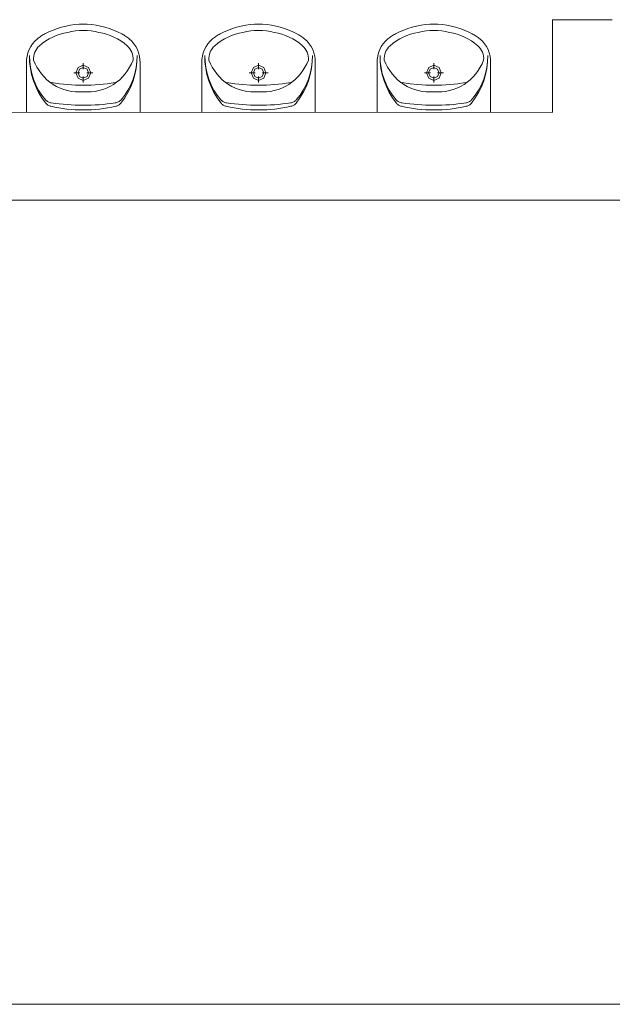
# Model space of a CAD drawing. Header units: millimetres. Extents: x -12354389001 to 271431, y -126469 to 48347.
# Tile 160 of 204: x -111718 to -111431, y -82950 to -82472. Entities that reach past the tile are written whole.
import ezdxf

# ---------------------------------------------------------------- set-up
doc = ezdxf.new("R2010")
doc.units = ezdxf.units.MM
doc.layers.get('0').update_dxf_attribs({"lineweight": 9})
for name, color, linetype, lineweight in [('IS_Text_Odbiornikow_Therm', 7, 'Continuous', 5), ('LINIE PRZEKROJOWE', 7, 'Continuous', 13), ('WYPOSAZENIE', 7, 'Continuous', 15)]:
    doc.layers.add(name, color=color, linetype=linetype, lineweight=lineweight)

# ---------------------------------------------------------------- blocks, each defined once
blk = doc.blocks.new('fds')
at = {"color": 252, "linetype": 'Continuous', "lineweight": 13}
blk.add_line((-15350.59, 21870.67), (-15350.59, 21855.67), dxfattribs=at)
at = {"layer": 'LINIE PRZEKROJOWE', "color": 252, "linetype": 'Continuous', "lineweight": 13}
for p, q in [((-15321.59, 21900.67), (-15350.59, 21900.67)), ((-15350.59, 21900.67), (-15350.59, 21870.67)), ((-15350.59, 21900.67), (-15350.59, 21870.67)), ((-15321.59, 21900.67), (-15321.59, 21900.67)), ((-15350.59, 21870.67), (-15350.59, 21870.67)), ((-15350.59, 21870.67), (-15350.59, 21855.67)), ((-15350.59, 21855.78), (-15820.59, 21855.67)), ((-15350.59, 21855.67), (-15350.59, 21855.67)), ((-15249.64, 21813.09), (-15727.52, 21813.09)), ((-15727.52, 21423.09), (-15116.52, 21423.09))]:
    blk.add_line(p, q, dxfattribs=at)
at = {"layer": 'WYPOSAZENIE', "color": 7, "linetype": 'Continuous', "lineweight": 13}
for p, q in [((-15586.47, 21897.52), (-15588.58, 21896.99)), ((-15584.34, 21897.95), (-15586.47, 21897.52)), ((-15582.18, 21898.28), (-15584.34, 21897.95)), ((-15580.02, 21898.49), (-15582.18, 21898.28)), ((-15580.02, 21898.49), (-15576.17, 21898.49)), ((-15574, 21898.28), (-15576.17, 21898.49)), ((-15571.85, 21897.95), (-15574, 21898.28)), ((-15569.71, 21897.52), (-15571.85, 21897.95)), ((-15567.6, 21896.99), (-15569.71, 21897.52)), ((-15501.47, 21897.52), (-15503.58, 21896.99)), ((-15499.34, 21897.95), (-15501.47, 21897.52)), ((-15497.18, 21898.28), (-15499.34, 21897.95)), ((-15495.02, 21898.49), (-15497.18, 21898.28)), ((-15495.02, 21898.49), (-15491.17, 21898.49)), ((-15489, 21898.28), (-15491.17, 21898.49)), ((-15486.85, 21897.95), (-15489, 21898.28)), ((-15484.71, 21897.52), (-15486.85, 21897.95)), ((-15482.6, 21896.99), (-15484.71, 21897.52)), ((-15416.47, 21897.52), (-15418.58, 21896.99)), ((-15414.34, 21897.95), (-15416.47, 21897.52)), ((-15412.18, 21898.28), (-15414.34, 21897.95)), ((-15410.02, 21898.49), (-15412.18, 21898.28)), ((-15410.02, 21898.49), (-15406.17, 21898.49)), ((-15404, 21898.28), (-15406.17, 21898.49)), ((-15401.85, 21897.95), (-15404, 21898.28)), ((-15399.71, 21897.52), (-15401.85, 21897.95)), ((-15397.6, 21896.99), (-15399.71, 21897.52)), ((-15598.6, 21892.72), (-15599.06, 21892.41)), ((-15598.14, 21893.02), (-15598.6, 21892.72)), ((-15597.67, 21893.3), (-15598.14, 21893.02)), ((-15597.2, 21893.57), (-15597.67, 21893.3)), ((-15596.72, 21893.84), (-15597.2, 21893.57)), ((-15594.74, 21894.77), (-15596.72, 21893.84)), ((-15592.72, 21895.61), (-15594.74, 21894.77)), ((-15591.16, 21892.94), (-15592.92, 21892.19)), ((-15590.67, 21896.35), (-15592.72, 21895.61)), ((-15589.36, 21893.59), (-15591.16, 21892.94)), ((-15588.58, 21896.99), (-15590.67, 21896.35)), ((-15587.52, 21894.11), (-15589.36, 21893.59)), ((-15585.66, 21894.51), (-15587.52, 21894.11)), ((-15583.79, 21894.91), (-15585.66, 21894.51)), ((-15581.9, 21895.2), (-15583.79, 21894.91)), ((-15580, 21895.37), (-15581.9, 21895.2)), ((-15578.09, 21895.43), (-15580, 21895.37)), ((-15576.18, 21895.37), (-15578.09, 21895.43)), ((-15574.28, 21895.2), (-15576.18, 21895.37)), ((-15572.39, 21894.91), (-15574.28, 21895.2)), ((-15570.53, 21894.51), (-15572.39, 21894.91)), ((-15568.66, 21894.11), (-15570.53, 21894.51)), ((-15566.82, 21893.59), (-15568.66, 21894.11)), ((-15565.51, 21896.35), (-15567.6, 21896.99)), ((-15565.02, 21892.94), (-15566.82, 21893.59)), ((-15563.46, 21895.61), (-15565.51, 21896.35)), ((-15563.26, 21892.19), (-15565.02, 21892.94)), ((-15561.44, 21894.77), (-15563.46, 21895.61)), ((-15559.47, 21893.84), (-15561.44, 21894.77)), ((-15558.98, 21893.57), (-15559.47, 21893.84)), ((-15558.51, 21893.3), (-15558.98, 21893.57)), ((-15558.04, 21893.02), (-15558.51, 21893.3)), ((-15557.58, 21892.72), (-15558.04, 21893.02)), ((-15557.13, 21892.41), (-15557.58, 21892.72)), ((-15513.6, 21892.72), (-15514.06, 21892.41)), ((-15513.14, 21893.02), (-15513.6, 21892.72)), ((-15512.67, 21893.3), (-15513.14, 21893.02)), ((-15512.2, 21893.57), (-15512.67, 21893.3)), ((-15511.72, 21893.84), (-15512.2, 21893.57)), ((-15509.74, 21894.77), (-15511.72, 21893.84)), ((-15507.72, 21895.61), (-15509.74, 21894.77)), ((-15506.16, 21892.94), (-15507.92, 21892.19)), ((-15505.67, 21896.35), (-15507.72, 21895.61)), ((-15504.36, 21893.59), (-15506.16, 21892.94)), ((-15503.58, 21896.99), (-15505.67, 21896.35)), ((-15502.52, 21894.11), (-15504.36, 21893.59)), ((-15500.66, 21894.51), (-15502.52, 21894.11)), ((-15498.79, 21894.91), (-15500.66, 21894.51)), ((-15496.9, 21895.2), (-15498.79, 21894.91)), ((-15495, 21895.37), (-15496.9, 21895.2)), ((-15493.09, 21895.43), (-15495, 21895.37)), ((-15491.18, 21895.37), (-15493.09, 21895.43)), ((-15489.28, 21895.2), (-15491.18, 21895.37)), ((-15487.39, 21894.91), (-15489.28, 21895.2)), ((-15485.53, 21894.51), (-15487.39, 21894.91)), ((-15483.66, 21894.11), (-15485.53, 21894.51)), ((-15481.82, 21893.59), (-15483.66, 21894.11)), ((-15480.51, 21896.35), (-15482.6, 21896.99)), ((-15480.02, 21892.94), (-15481.82, 21893.59)), ((-15478.46, 21895.61), (-15480.51, 21896.35)), ((-15478.26, 21892.19), (-15480.02, 21892.94)), ((-15476.44, 21894.77), (-15478.46, 21895.61)), ((-15474.47, 21893.84), (-15476.44, 21894.77)), ((-15473.98, 21893.57), (-15474.47, 21893.84)), ((-15473.51, 21893.3), (-15473.98, 21893.57)), ((-15473.04, 21893.02), (-15473.51, 21893.3)), ((-15472.58, 21892.72), (-15473.04, 21893.02)), ((-15472.13, 21892.41), (-15472.58, 21892.72)), ((-15428.6, 21892.72), (-15429.06, 21892.41)), ((-15428.14, 21893.02), (-15428.6, 21892.72)), ((-15427.67, 21893.3), (-15428.14, 21893.02)), ((-15427.2, 21893.57), (-15427.67, 21893.3)), ((-15426.72, 21893.84), (-15427.2, 21893.57)), ((-15424.74, 21894.77), (-15426.72, 21893.84)), ((-15422.72, 21895.61), (-15424.74, 21894.77)), ((-15421.16, 21892.94), (-15422.92, 21892.19)), ((-15420.67, 21896.35), (-15422.72, 21895.61)), ((-15419.36, 21893.59), (-15421.16, 21892.94)), ((-15418.58, 21896.99), (-15420.67, 21896.35)), ((-15417.52, 21894.11), (-15419.36, 21893.59)), ((-15415.66, 21894.51), (-15417.52, 21894.11)), ((-15413.79, 21894.91), (-15415.66, 21894.51)), ((-15411.9, 21895.2), (-15413.79, 21894.91)), ((-15410, 21895.37), (-15411.9, 21895.2)), ((-15408.09, 21895.43), (-15410, 21895.37)), ((-15406.18, 21895.37), (-15408.09, 21895.43)), ((-15404.28, 21895.2), (-15406.18, 21895.37)), ((-15402.39, 21894.91), (-15404.28, 21895.2)), ((-15400.53, 21894.51), (-15402.39, 21894.91)), ((-15398.66, 21894.11), (-15400.53, 21894.51)), ((-15396.82, 21893.59), (-15398.66, 21894.11)), ((-15395.51, 21896.35), (-15397.6, 21896.99)), ((-15395.02, 21892.94), (-15396.82, 21893.59)), ((-15393.46, 21895.61), (-15395.51, 21896.35)), ((-15393.26, 21892.19), (-15395.02, 21892.94)), ((-15391.44, 21894.77), (-15393.46, 21895.61)), ((-15389.47, 21893.84), (-15391.44, 21894.77)), ((-15388.98, 21893.57), (-15389.47, 21893.84)), ((-15388.51, 21893.3), (-15388.98, 21893.57)), ((-15388.04, 21893.02), (-15388.51, 21893.3)), ((-15387.58, 21892.72), (-15388.04, 21893.02)), ((-15387.13, 21892.41), (-15387.58, 21892.72)), ((-15602.66, 21889.02), (-15603.59, 21887.64)), ((-15601.58, 21890.29), (-15602.66, 21889.02)), ((-15600.37, 21891.41), (-15601.58, 21890.29)), ((-15599.94, 21891.76), (-15600.37, 21891.41)), ((-15599.37, 21888.06), (-15600.05, 21887.38)), ((-15599.5, 21892.09), (-15599.94, 21891.76)), ((-15599.06, 21892.41), (-15599.5, 21892.09)), ((-15597.86, 21889.25), (-15599.37, 21888.06)), ((-15596.27, 21890.34), (-15597.86, 21889.25)), ((-15594.62, 21891.32), (-15596.27, 21890.34)), ((-15592.92, 21892.19), (-15594.62, 21891.32)), ((-15561.56, 21891.32), (-15563.26, 21892.19)), ((-15559.91, 21890.34), (-15561.56, 21891.32)), ((-15558.33, 21889.25), (-15559.91, 21890.34)), ((-15556.81, 21888.06), (-15558.33, 21889.25)), ((-15556.68, 21892.09), (-15557.13, 21892.41)), ((-15556.13, 21887.38), (-15556.81, 21888.06)), ((-15556.24, 21891.76), (-15556.68, 21892.09)), ((-15555.81, 21891.41), (-15556.24, 21891.76)), ((-15554.6, 21890.29), (-15555.81, 21891.41)), ((-15553.52, 21889.02), (-15554.6, 21890.29)), ((-15552.59, 21887.64), (-15553.52, 21889.02)), ((-15517.66, 21889.02), (-15518.59, 21887.64)), ((-15516.58, 21890.29), (-15517.66, 21889.02)), ((-15515.37, 21891.41), (-15516.58, 21890.29)), ((-15514.94, 21891.76), (-15515.37, 21891.41)), ((-15514.37, 21888.06), (-15515.05, 21887.38)), ((-15514.5, 21892.09), (-15514.94, 21891.76)), ((-15514.06, 21892.41), (-15514.5, 21892.09)), ((-15512.86, 21889.25), (-15514.37, 21888.06)), ((-15511.27, 21890.34), (-15512.86, 21889.25)), ((-15509.62, 21891.32), (-15511.27, 21890.34)), ((-15507.92, 21892.19), (-15509.62, 21891.32)), ((-15476.56, 21891.32), (-15478.26, 21892.19)), ((-15474.91, 21890.34), (-15476.56, 21891.32)), ((-15473.33, 21889.25), (-15474.91, 21890.34)), ((-15471.81, 21888.06), (-15473.33, 21889.25)), ((-15471.68, 21892.09), (-15472.13, 21892.41)), ((-15471.13, 21887.38), (-15471.81, 21888.06)), ((-15471.24, 21891.76), (-15471.68, 21892.09)), ((-15470.81, 21891.41), (-15471.24, 21891.76)), ((-15469.6, 21890.29), (-15470.81, 21891.41)), ((-15468.52, 21889.02), (-15469.6, 21890.29)), ((-15467.59, 21887.64), (-15468.52, 21889.02)), ((-15432.66, 21889.02), (-15433.59, 21887.64)), ((-15431.58, 21890.29), (-15432.66, 21889.02)), ((-15430.37, 21891.41), (-15431.58, 21890.29)), ((-15429.94, 21891.76), (-15430.37, 21891.41)), ((-15429.37, 21888.06), (-15430.05, 21887.38)), ((-15429.5, 21892.09), (-15429.94, 21891.76)), ((-15429.06, 21892.41), (-15429.5, 21892.09)), ((-15427.86, 21889.25), (-15429.37, 21888.06)), ((-15426.27, 21890.34), (-15427.86, 21889.25)), ((-15424.62, 21891.32), (-15426.27, 21890.34)), ((-15422.92, 21892.19), (-15424.62, 21891.32)), ((-15391.56, 21891.32), (-15393.26, 21892.19)), ((-15389.91, 21890.34), (-15391.56, 21891.32)), ((-15388.33, 21889.25), (-15389.91, 21890.34)), ((-15386.81, 21888.06), (-15388.33, 21889.25)), ((-15386.68, 21892.09), (-15387.13, 21892.41)), ((-15386.13, 21887.38), (-15386.81, 21888.06)), ((-15386.24, 21891.76), (-15386.68, 21892.09)), ((-15385.81, 21891.41), (-15386.24, 21891.76)), ((-15384.6, 21890.29), (-15385.81, 21891.41)), ((-15383.52, 21889.02), (-15384.6, 21890.29)), ((-15382.59, 21887.64), (-15383.52, 21889.02)), ((-15604.94, 21884.59), (-15605.35, 21882.96)), ((-15604.35, 21886.16), (-15604.94, 21884.59)), ((-15603.59, 21887.64), (-15604.35, 21886.16)), ((-15604.17, 21883.31), (-15604.09, 21880.2)), ((-15604.17, 21883.31), (-15604.07, 21880.38)), ((-15602.12, 21883.04), (-15602.22, 21882.07)), ((-15601.91, 21884), (-15602.12, 21883.04)), ((-15601.59, 21884.92), (-15601.91, 21884)), ((-15601.17, 21885.8), (-15601.59, 21884.92)), ((-15600.66, 21886.62), (-15601.17, 21885.8)), ((-15600.05, 21887.38), (-15600.66, 21886.62)), ((-15555.52, 21886.62), (-15556.13, 21887.38)), ((-15555.01, 21885.8), (-15555.52, 21886.62)), ((-15554.59, 21884.92), (-15555.01, 21885.8)), ((-15554.27, 21884), (-15554.59, 21884.92)), ((-15554.06, 21883.04), (-15554.27, 21884)), ((-15553.96, 21882.07), (-15554.06, 21883.04)), ((-15551.83, 21886.16), (-15552.59, 21887.64)), ((-15552.1, 21880.35), (-15552.01, 21883.27)), ((-15552.09, 21880.16), (-15552.01, 21883.27)), ((-15551.24, 21884.59), (-15551.83, 21886.16)), ((-15550.83, 21882.96), (-15551.24, 21884.59)), ((-15519.94, 21884.59), (-15520.35, 21882.96)), ((-15519.35, 21886.16), (-15519.94, 21884.59)), ((-15518.59, 21887.64), (-15519.35, 21886.16)), ((-15519.17, 21883.31), (-15519.09, 21880.2)), ((-15519.17, 21883.31), (-15519.07, 21880.38)), ((-15517.12, 21883.04), (-15517.22, 21882.07)), ((-15516.91, 21884), (-15517.12, 21883.04)), ((-15516.59, 21884.92), (-15516.91, 21884)), ((-15516.17, 21885.8), (-15516.59, 21884.92)), ((-15515.66, 21886.62), (-15516.17, 21885.8)), ((-15515.05, 21887.38), (-15515.66, 21886.62)), ((-15470.52, 21886.62), (-15471.13, 21887.38)), ((-15470.01, 21885.8), (-15470.52, 21886.62)), ((-15469.59, 21884.92), (-15470.01, 21885.8)), ((-15469.27, 21884), (-15469.59, 21884.92)), ((-15469.06, 21883.04), (-15469.27, 21884)), ((-15468.96, 21882.07), (-15469.06, 21883.04)), ((-15466.83, 21886.16), (-15467.59, 21887.64)), ((-15467.1, 21880.35), (-15467.01, 21883.27)), ((-15467.09, 21880.16), (-15467.01, 21883.27)), ((-15466.24, 21884.59), (-15466.83, 21886.16)), ((-15465.83, 21882.96), (-15466.24, 21884.59)), ((-15434.94, 21884.59), (-15435.35, 21882.96)), ((-15434.35, 21886.16), (-15434.94, 21884.59)), ((-15433.59, 21887.64), (-15434.35, 21886.16)), ((-15434.17, 21883.31), (-15434.09, 21880.2)), ((-15434.17, 21883.31), (-15434.07, 21880.38)), ((-15432.12, 21883.04), (-15432.22, 21882.07)), ((-15431.91, 21884), (-15432.12, 21883.04)), ((-15431.59, 21884.92), (-15431.91, 21884)), ((-15431.17, 21885.8), (-15431.59, 21884.92)), ((-15430.66, 21886.62), (-15431.17, 21885.8)), ((-15430.05, 21887.38), (-15430.66, 21886.62)), ((-15385.52, 21886.62), (-15386.13, 21887.38)), ((-15385.01, 21885.8), (-15385.52, 21886.62)), ((-15384.59, 21884.92), (-15385.01, 21885.8)), ((-15384.27, 21884), (-15384.59, 21884.92)), ((-15384.06, 21883.04), (-15384.27, 21884)), ((-15383.96, 21882.07), (-15384.06, 21883.04)), ((-15381.83, 21886.16), (-15382.59, 21887.64)), ((-15382.1, 21880.35), (-15382.01, 21883.27)), ((-15382.09, 21880.16), (-15382.01, 21883.27)), ((-15381.24, 21884.59), (-15381.83, 21886.16)), ((-15380.83, 21882.96), (-15381.24, 21884.59)), ((-15605.57, 21881.3), (-15605.59, 21879.62)), ((-15605.59, 21855.78), (-15605.59, 21879.62)), ((-15605.35, 21882.96), (-15605.57, 21881.3)), ((-15604.09, 21880.2), (-15603.74, 21877.11)), ((-15604.07, 21880.38), (-15603.72, 21877.48)), ((-15602.22, 21882.07), (-15602.21, 21881.09)), ((-15602.21, 21881.09), (-15601.44, 21879.31)), ((-15601.44, 21879.31), (-15600.54, 21877.59)), ((-15578.08, 21878.56), (-15580.6, 21877.49)), ((-15578.08, 21876.65), (-15578.08, 21879.65)), ((-15575.56, 21877.49), (-15578.08, 21878.56)), ((-15555.64, 21877.59), (-15554.74, 21879.31)), ((-15554.74, 21879.31), (-15553.97, 21881.09)), ((-15553.97, 21881.09), (-15553.96, 21882.07)), ((-15552.46, 21877.44), (-15552.1, 21880.35)), ((-15552.44, 21877.07), (-15552.09, 21880.16)), ((-15550.62, 21881.3), (-15550.83, 21882.96)), ((-15550.59, 21879.62), (-15550.62, 21881.3)), ((-15550.59, 21855.78), (-15550.59, 21879.62)), ((-15520.57, 21881.3), (-15520.59, 21879.62)), ((-15520.59, 21855.78), (-15520.59, 21879.62)), ((-15520.35, 21882.96), (-15520.57, 21881.3)), ((-15519.09, 21880.2), (-15518.74, 21877.11)), ((-15519.07, 21880.38), (-15518.72, 21877.48)), ((-15517.22, 21882.07), (-15517.21, 21881.09)), ((-15517.21, 21881.09), (-15516.44, 21879.31)), ((-15516.44, 21879.31), (-15515.54, 21877.59)), ((-15493.08, 21878.56), (-15495.6, 21877.49)), ((-15493.08, 21876.65), (-15493.08, 21879.65)), ((-15490.56, 21877.49), (-15493.08, 21878.56)), ((-15470.64, 21877.59), (-15469.74, 21879.31)), ((-15469.74, 21879.31), (-15468.97, 21881.09)), ((-15468.97, 21881.09), (-15468.96, 21882.07)), ((-15467.46, 21877.44), (-15467.1, 21880.35)), ((-15467.44, 21877.07), (-15467.09, 21880.16)), ((-15465.62, 21881.3), (-15465.83, 21882.96)), ((-15465.59, 21879.62), (-15465.62, 21881.3)), ((-15465.59, 21855.78), (-15465.59, 21879.62)), ((-15435.57, 21881.3), (-15435.59, 21879.62)), ((-15435.59, 21855.78), (-15435.59, 21879.62)), ((-15435.35, 21882.96), (-15435.57, 21881.3)), ((-15434.09, 21880.2), (-15433.74, 21877.11)), ((-15434.07, 21880.38), (-15433.72, 21877.48)), ((-15432.22, 21882.07), (-15432.21, 21881.09)), ((-15432.21, 21881.09), (-15431.44, 21879.31)), ((-15431.44, 21879.31), (-15430.54, 21877.59)), ((-15408.08, 21878.56), (-15410.6, 21877.49)), ((-15408.08, 21876.65), (-15408.08, 21879.65)), ((-15405.56, 21877.49), (-15408.08, 21878.56)), ((-15385.64, 21877.59), (-15384.74, 21879.31)), ((-15384.74, 21879.31), (-15383.97, 21881.09)), ((-15383.97, 21881.09), (-15383.96, 21882.07)), ((-15382.46, 21877.44), (-15382.1, 21880.35)), ((-15382.44, 21877.07), (-15382.09, 21880.16)), ((-15380.62, 21881.3), (-15380.83, 21882.96)), ((-15380.59, 21879.62), (-15380.62, 21881.3)), ((-15380.59, 21855.78), (-15380.59, 21879.62)), ((-15603.74, 21877.11), (-15603.13, 21874.06)), ((-15603.72, 21877.48), (-15603.1, 21874.62)), ((-15603.13, 21874.06), (-15602.26, 21871.08)), ((-15603.1, 21874.62), (-15602.24, 21871.83)), ((-15600.54, 21877.59), (-15599.51, 21875.95)), ((-15599.51, 21875.95), (-15598.36, 21874.39)), ((-15598.36, 21874.39), (-15597.1, 21872.93)), ((-15582.71, 21874.91), (-15579.78, 21874.91)), ((-15580.6, 21877.49), (-15581.64, 21874.91)), ((-15581.64, 21874.91), (-15580.6, 21872.33)), ((-15579.88, 21876.75), (-15580.63, 21874.91)), ((-15580.63, 21874.91), (-15579.88, 21873.06)), ((-15578.08, 21877.52), (-15579.88, 21876.75)), ((-15576.28, 21876.75), (-15578.08, 21877.52)), ((-15576.38, 21874.91), (-15573.45, 21874.91)), ((-15575.53, 21874.91), (-15576.28, 21876.75)), ((-15576.28, 21873.06), (-15575.53, 21874.91)), ((-15574.51, 21874.91), (-15575.56, 21877.49)), ((-15575.56, 21872.33), (-15574.51, 21874.91)), ((-15559.08, 21872.93), (-15557.82, 21874.39)), ((-15557.82, 21874.39), (-15556.67, 21875.95)), ((-15556.67, 21875.95), (-15555.64, 21877.59)), ((-15553.95, 21871.8), (-15553.08, 21874.59)), ((-15553.93, 21871.05), (-15553.06, 21874.03)), ((-15553.08, 21874.59), (-15552.46, 21877.44)), ((-15553.06, 21874.03), (-15552.44, 21877.07)), ((-15518.74, 21877.11), (-15518.13, 21874.06)), ((-15518.72, 21877.48), (-15518.1, 21874.62)), ((-15518.13, 21874.06), (-15517.26, 21871.08)), ((-15518.1, 21874.62), (-15517.24, 21871.83)), ((-15515.54, 21877.59), (-15514.51, 21875.95)), ((-15514.51, 21875.95), (-15513.36, 21874.39)), ((-15513.36, 21874.39), (-15512.1, 21872.93)), ((-15497.71, 21874.91), (-15494.78, 21874.91)), ((-15495.6, 21877.49), (-15496.64, 21874.91)), ((-15496.64, 21874.91), (-15495.6, 21872.33)), ((-15494.88, 21876.75), (-15495.63, 21874.91)), ((-15495.63, 21874.91), (-15494.88, 21873.06)), ((-15493.08, 21877.52), (-15494.88, 21876.75)), ((-15491.28, 21876.75), (-15493.08, 21877.52)), ((-15491.38, 21874.91), (-15488.45, 21874.91)), ((-15490.53, 21874.91), (-15491.28, 21876.75)), ((-15491.28, 21873.06), (-15490.53, 21874.91)), ((-15489.51, 21874.91), (-15490.56, 21877.49)), ((-15490.56, 21872.33), (-15489.51, 21874.91)), ((-15474.08, 21872.93), (-15472.82, 21874.39)), ((-15472.82, 21874.39), (-15471.67, 21875.95)), ((-15471.67, 21875.95), (-15470.64, 21877.59)), ((-15468.95, 21871.8), (-15468.08, 21874.59)), ((-15468.93, 21871.05), (-15468.06, 21874.03)), ((-15468.08, 21874.59), (-15467.46, 21877.44)), ((-15468.06, 21874.03), (-15467.44, 21877.07)), ((-15433.74, 21877.11), (-15433.13, 21874.06)), ((-15433.72, 21877.48), (-15433.1, 21874.62)), ((-15433.13, 21874.06), (-15432.26, 21871.08)), ((-15433.1, 21874.62), (-15432.24, 21871.83)), ((-15430.54, 21877.59), (-15429.51, 21875.95)), ((-15429.51, 21875.95), (-15428.36, 21874.39)), ((-15428.36, 21874.39), (-15427.1, 21872.93)), ((-15412.71, 21874.91), (-15409.78, 21874.91)), ((-15410.6, 21877.49), (-15411.64, 21874.91)), ((-15411.64, 21874.91), (-15410.6, 21872.33)), ((-15409.88, 21876.75), (-15410.63, 21874.91)), ((-15410.63, 21874.91), (-15409.88, 21873.06)), ((-15408.08, 21877.52), (-15409.88, 21876.75)), ((-15406.28, 21876.75), (-15408.08, 21877.52)), ((-15406.38, 21874.91), (-15403.45, 21874.91)), ((-15405.53, 21874.91), (-15406.28, 21876.75)), ((-15406.28, 21873.06), (-15405.53, 21874.91)), ((-15404.51, 21874.91), (-15405.56, 21877.49)), ((-15405.56, 21872.33), (-15404.51, 21874.91)), ((-15389.08, 21872.93), (-15387.82, 21874.39)), ((-15387.82, 21874.39), (-15386.67, 21875.95)), ((-15386.67, 21875.95), (-15385.64, 21877.59)), ((-15383.95, 21871.8), (-15383.08, 21874.59)), ((-15383.93, 21871.05), (-15383.06, 21874.03)), ((-15383.08, 21874.59), (-15382.46, 21877.44)), ((-15383.06, 21874.03), (-15382.44, 21877.07)), ((-15602.26, 21871.08), (-15601.14, 21868.19)), ((-15602.24, 21871.83), (-15601.12, 21869.14)), ((-15601.12, 21869.14), (-15599.77, 21866.56)), ((-15597.1, 21872.93), (-15595.73, 21871.58)), ((-15595.73, 21871.58), (-15594.26, 21870.34)), ((-15594.26, 21870.34), (-15592.7, 21869.22)), ((-15593.47, 21870.13), (-15589.64, 21869.6)), ((-15592.7, 21869.22), (-15591.03, 21868.28)), ((-15589.64, 21869.6), (-15585.8, 21869.22)), ((-15585.8, 21869.22), (-15581.94, 21868.99)), ((-15581.94, 21868.99), (-15578.08, 21868.92)), ((-15580.6, 21872.33), (-15578.08, 21871.26)), ((-15579.88, 21873.06), (-15578.08, 21872.3)), ((-15578.08, 21870.16), (-15578.08, 21873.17)), ((-15578.08, 21872.3), (-15576.28, 21873.06)), ((-15578.08, 21871.26), (-15575.56, 21872.33)), ((-15578.08, 21868.92), (-15574.22, 21868.99)), ((-15574.22, 21868.99), (-15570.36, 21869.22)), ((-15570.36, 21869.22), (-15566.52, 21869.6)), ((-15566.52, 21869.6), (-15562.69, 21870.13)), ((-15565.15, 21868.28), (-15563.48, 21869.22)), ((-15563.48, 21869.22), (-15561.92, 21870.34)), ((-15561.92, 21870.34), (-15560.45, 21871.58)), ((-15560.45, 21871.58), (-15559.08, 21872.93)), ((-15556.43, 21866.53), (-15555.07, 21869.11)), ((-15555.07, 21869.11), (-15553.95, 21871.8)), ((-15555.05, 21868.16), (-15553.93, 21871.05)), ((-15517.26, 21871.08), (-15516.14, 21868.19)), ((-15517.24, 21871.83), (-15516.12, 21869.14)), ((-15516.12, 21869.14), (-15514.77, 21866.56)), ((-15512.1, 21872.93), (-15510.73, 21871.58)), ((-15510.73, 21871.58), (-15509.26, 21870.34)), ((-15509.26, 21870.34), (-15507.7, 21869.22)), ((-15508.47, 21870.13), (-15504.64, 21869.6)), ((-15507.7, 21869.22), (-15506.03, 21868.28)), ((-15504.64, 21869.6), (-15500.8, 21869.22)), ((-15500.8, 21869.22), (-15496.94, 21868.99)), ((-15496.94, 21868.99), (-15493.08, 21868.92)), ((-15495.6, 21872.33), (-15493.08, 21871.26)), ((-15494.88, 21873.06), (-15493.08, 21872.3)), ((-15493.08, 21870.16), (-15493.08, 21873.17)), ((-15493.08, 21872.3), (-15491.28, 21873.06)), ((-15493.08, 21871.26), (-15490.56, 21872.33)), ((-15493.08, 21868.92), (-15489.22, 21868.99)), ((-15489.22, 21868.99), (-15485.36, 21869.22)), ((-15485.36, 21869.22), (-15481.52, 21869.6)), ((-15481.52, 21869.6), (-15477.69, 21870.13)), ((-15480.15, 21868.28), (-15478.48, 21869.22)), ((-15478.48, 21869.22), (-15476.92, 21870.34)), ((-15476.92, 21870.34), (-15475.45, 21871.58)), ((-15475.45, 21871.58), (-15474.08, 21872.93)), ((-15471.43, 21866.53), (-15470.07, 21869.11)), ((-15470.07, 21869.11), (-15468.95, 21871.8)), ((-15470.05, 21868.16), (-15468.93, 21871.05)), ((-15432.26, 21871.08), (-15431.14, 21868.19)), ((-15432.24, 21871.83), (-15431.12, 21869.14)), ((-15431.12, 21869.14), (-15429.77, 21866.56)), ((-15427.1, 21872.93), (-15425.73, 21871.58)), ((-15425.73, 21871.58), (-15424.26, 21870.34)), ((-15424.26, 21870.34), (-15422.7, 21869.22)), ((-15423.47, 21870.13), (-15419.64, 21869.6)), ((-15422.7, 21869.22), (-15421.03, 21868.28)), ((-15419.64, 21869.6), (-15415.8, 21869.22)), ((-15415.8, 21869.22), (-15411.94, 21868.99)), ((-15411.94, 21868.99), (-15408.08, 21868.92)), ((-15410.6, 21872.33), (-15408.08, 21871.26)), ((-15409.88, 21873.06), (-15408.08, 21872.3)), ((-15408.08, 21870.16), (-15408.08, 21873.17)), ((-15408.08, 21872.3), (-15406.28, 21873.06)), ((-15408.08, 21871.26), (-15405.56, 21872.33)), ((-15408.08, 21868.92), (-15404.22, 21868.99)), ((-15404.22, 21868.99), (-15400.36, 21869.22)), ((-15400.36, 21869.22), (-15396.52, 21869.6)), ((-15396.52, 21869.6), (-15392.69, 21870.13)), ((-15395.15, 21868.28), (-15393.48, 21869.22)), ((-15393.48, 21869.22), (-15391.92, 21870.34)), ((-15391.92, 21870.34), (-15390.45, 21871.58)), ((-15390.45, 21871.58), (-15389.08, 21872.93)), ((-15386.43, 21866.53), (-15385.07, 21869.11)), ((-15385.07, 21869.11), (-15383.95, 21871.8)), ((-15385.05, 21868.16), (-15383.93, 21871.05)), ((-15601.14, 21868.19), (-15599.78, 21865.41)), ((-15599.78, 21865.41), (-15598.18, 21862.77)), ((-15599.77, 21866.56), (-15598.19, 21864.12)), ((-15598.19, 21864.12), (-15596.41, 21861.84)), ((-15591.03, 21868.28), (-15589.29, 21867.47)), ((-15589.29, 21867.47), (-15587.5, 21866.8)), ((-15587.5, 21866.8), (-15585.67, 21866.28)), ((-15585.67, 21866.28), (-15583.79, 21865.91)), ((-15583.79, 21865.91), (-15581.9, 21865.69)), ((-15581.9, 21865.69), (-15580, 21865.62)), ((-15580, 21865.62), (-15578.09, 21865.7)), ((-15578.09, 21865.7), (-15576.19, 21865.62)), ((-15576.19, 21865.62), (-15574.28, 21865.69)), ((-15574.28, 21865.69), (-15572.39, 21865.91)), ((-15572.39, 21865.91), (-15570.52, 21866.28)), ((-15570.52, 21866.28), (-15568.68, 21866.8)), ((-15568.68, 21866.8), (-15566.89, 21867.47)), ((-15566.89, 21867.47), (-15565.15, 21868.28)), ((-15559.8, 21861.81), (-15558.01, 21864.09)), ((-15558.02, 21862.74), (-15556.42, 21865.38)), ((-15558.01, 21864.09), (-15556.43, 21866.53)), ((-15556.42, 21865.38), (-15555.05, 21868.16)), ((-15516.14, 21868.19), (-15514.78, 21865.41)), ((-15514.78, 21865.41), (-15513.18, 21862.77)), ((-15514.77, 21866.56), (-15513.19, 21864.12)), ((-15513.19, 21864.12), (-15511.41, 21861.84)), ((-15506.03, 21868.28), (-15504.29, 21867.47)), ((-15504.29, 21867.47), (-15502.5, 21866.8)), ((-15502.5, 21866.8), (-15500.67, 21866.28)), ((-15500.67, 21866.28), (-15498.79, 21865.91)), ((-15498.79, 21865.91), (-15496.9, 21865.69)), ((-15496.9, 21865.69), (-15495, 21865.62)), ((-15495, 21865.62), (-15493.09, 21865.7)), ((-15493.09, 21865.7), (-15491.19, 21865.62)), ((-15491.19, 21865.62), (-15489.28, 21865.69)), ((-15489.28, 21865.69), (-15487.39, 21865.91)), ((-15487.39, 21865.91), (-15485.52, 21866.28)), ((-15485.52, 21866.28), (-15483.68, 21866.8)), ((-15483.68, 21866.8), (-15481.89, 21867.47)), ((-15481.89, 21867.47), (-15480.15, 21868.28)), ((-15474.8, 21861.81), (-15473.01, 21864.09)), ((-15473.02, 21862.74), (-15471.42, 21865.38)), ((-15473.01, 21864.09), (-15471.43, 21866.53)), ((-15471.42, 21865.38), (-15470.05, 21868.16)), ((-15431.14, 21868.19), (-15429.78, 21865.41)), ((-15429.78, 21865.41), (-15428.18, 21862.77)), ((-15429.77, 21866.56), (-15428.19, 21864.12)), ((-15428.19, 21864.12), (-15426.41, 21861.84)), ((-15421.03, 21868.28), (-15419.29, 21867.47)), ((-15419.29, 21867.47), (-15417.5, 21866.8)), ((-15417.5, 21866.8), (-15415.67, 21866.28)), ((-15415.67, 21866.28), (-15413.79, 21865.91)), ((-15413.79, 21865.91), (-15411.9, 21865.69)), ((-15411.9, 21865.69), (-15410, 21865.62)), ((-15410, 21865.62), (-15408.09, 21865.7)), ((-15408.09, 21865.7), (-15406.19, 21865.62)), ((-15406.19, 21865.62), (-15404.28, 21865.69)), ((-15404.28, 21865.69), (-15402.39, 21865.91)), ((-15402.39, 21865.91), (-15400.52, 21866.28)), ((-15400.52, 21866.28), (-15398.68, 21866.8)), ((-15398.68, 21866.8), (-15396.89, 21867.47)), ((-15396.89, 21867.47), (-15395.15, 21868.28)), ((-15389.8, 21861.81), (-15388.01, 21864.09)), ((-15388.02, 21862.74), (-15386.42, 21865.38)), ((-15388.01, 21864.09), (-15386.43, 21866.53)), ((-15386.42, 21865.38), (-15385.05, 21868.16)), ((-15598.18, 21862.77), (-15596.37, 21860.28)), ((-15596.41, 21861.84), (-15596.12, 21861.54)), ((-15596.37, 21860.28), (-15596.11, 21859.98)), ((-15596.12, 21861.54), (-15595.82, 21861.26)), ((-15596.11, 21859.98), (-15595.84, 21859.72)), ((-15595.84, 21859.72), (-15595.54, 21859.47)), ((-15595.82, 21861.26), (-15595.49, 21861.02)), ((-15595.54, 21859.47), (-15595.23, 21859.25)), ((-15595.49, 21861.02), (-15595.14, 21860.81)), ((-15595.23, 21859.25), (-15594.9, 21859.06)), ((-15595.14, 21860.81), (-15594.77, 21860.63)), ((-15594.77, 21860.63), (-15594.39, 21860.48)), ((-15594.39, 21860.48), (-15594, 21860.37)), ((-15594, 21860.37), (-15593.6, 21860.29)), ((-15593.6, 21860.29), (-15591.67, 21860.03)), ((-15591.67, 21860.03), (-15589.74, 21859.81)), ((-15589.74, 21859.81), (-15587.8, 21859.62)), ((-15587.8, 21859.62), (-15585.86, 21859.46)), ((-15585.86, 21859.46), (-15583.92, 21859.33)), ((-15583.92, 21859.33), (-15581.98, 21859.24)), ((-15581.98, 21859.24), (-15580.04, 21859.18)), ((-15580.04, 21859.18), (-15578.09, 21859.15)), ((-15578.12, 21859.15), (-15576.17, 21859.17)), ((-15576.17, 21859.17), (-15574.23, 21859.23)), ((-15574.23, 21859.23), (-15572.28, 21859.32)), ((-15572.28, 21859.32), (-15570.34, 21859.45)), ((-15570.34, 21859.45), (-15568.4, 21859.6)), ((-15568.4, 21859.6), (-15566.47, 21859.79)), ((-15566.47, 21859.79), (-15564.54, 21860.02)), ((-15564.54, 21860.02), (-15562.61, 21860.27)), ((-15562.61, 21860.27), (-15562.21, 21860.35)), ((-15562.21, 21860.35), (-15561.81, 21860.46)), ((-15561.81, 21860.46), (-15561.43, 21860.6)), ((-15561.43, 21860.6), (-15561.07, 21860.78)), ((-15561.31, 21859.04), (-15560.98, 21859.23)), ((-15561.07, 21860.78), (-15560.72, 21861)), ((-15560.98, 21859.23), (-15560.66, 21859.45)), ((-15560.72, 21861), (-15560.39, 21861.24)), ((-15560.66, 21859.45), (-15560.37, 21859.69)), ((-15560.39, 21861.24), (-15560.08, 21861.51)), ((-15560.37, 21859.69), (-15560.09, 21859.96)), ((-15560.09, 21859.96), (-15559.84, 21860.25)), ((-15560.08, 21861.51), (-15559.8, 21861.81)), ((-15559.84, 21860.25), (-15558.02, 21862.74)), ((-15513.18, 21862.77), (-15511.37, 21860.28)), ((-15511.41, 21861.84), (-15511.12, 21861.54)), ((-15511.37, 21860.28), (-15511.11, 21859.98)), ((-15511.12, 21861.54), (-15510.82, 21861.26)), ((-15511.11, 21859.98), (-15510.84, 21859.72)), ((-15510.84, 21859.72), (-15510.54, 21859.47)), ((-15510.82, 21861.26), (-15510.49, 21861.02)), ((-15510.54, 21859.47), (-15510.23, 21859.25)), ((-15510.49, 21861.02), (-15510.14, 21860.81)), ((-15510.23, 21859.25), (-15509.9, 21859.06)), ((-15510.14, 21860.81), (-15509.77, 21860.63)), ((-15509.77, 21860.63), (-15509.39, 21860.48)), ((-15509.39, 21860.48), (-15509, 21860.37)), ((-15509, 21860.37), (-15508.6, 21860.29)), ((-15508.6, 21860.29), (-15506.67, 21860.03)), ((-15506.67, 21860.03), (-15504.74, 21859.81)), ((-15504.74, 21859.81), (-15502.8, 21859.62)), ((-15502.8, 21859.62), (-15500.86, 21859.46)), ((-15500.86, 21859.46), (-15498.92, 21859.33)), ((-15498.92, 21859.33), (-15496.98, 21859.24)), ((-15496.98, 21859.24), (-15495.04, 21859.18)), ((-15495.04, 21859.18), (-15493.09, 21859.15)), ((-15493.12, 21859.15), (-15491.17, 21859.17)), ((-15491.17, 21859.17), (-15489.23, 21859.23)), ((-15489.23, 21859.23), (-15487.28, 21859.32)), ((-15487.28, 21859.32), (-15485.34, 21859.45)), ((-15485.34, 21859.45), (-15483.4, 21859.6)), ((-15483.4, 21859.6), (-15481.47, 21859.79)), ((-15481.47, 21859.79), (-15479.54, 21860.02)), ((-15479.54, 21860.02), (-15477.61, 21860.27)), ((-15477.61, 21860.27), (-15477.21, 21860.35)), ((-15477.21, 21860.35), (-15476.81, 21860.46)), ((-15476.81, 21860.46), (-15476.43, 21860.6)), ((-15476.43, 21860.6), (-15476.07, 21860.78)), ((-15476.31, 21859.04), (-15475.98, 21859.23)), ((-15476.07, 21860.78), (-15475.72, 21861)), ((-15475.98, 21859.23), (-15475.66, 21859.45)), ((-15475.72, 21861), (-15475.39, 21861.24)), ((-15475.66, 21859.45), (-15475.37, 21859.69)), ((-15475.39, 21861.24), (-15475.08, 21861.51)), ((-15475.37, 21859.69), (-15475.09, 21859.96)), ((-15475.09, 21859.96), (-15474.84, 21860.25)), ((-15475.08, 21861.51), (-15474.8, 21861.81)), ((-15474.84, 21860.25), (-15473.02, 21862.74)), ((-15428.18, 21862.77), (-15426.37, 21860.28)), ((-15426.41, 21861.84), (-15426.12, 21861.54)), ((-15426.37, 21860.28), (-15426.11, 21859.98)), ((-15426.12, 21861.54), (-15425.82, 21861.26)), ((-15426.11, 21859.98), (-15425.84, 21859.72)), ((-15425.84, 21859.72), (-15425.54, 21859.47)), ((-15425.82, 21861.26), (-15425.49, 21861.02)), ((-15425.54, 21859.47), (-15425.23, 21859.25)), ((-15425.49, 21861.02), (-15425.14, 21860.81)), ((-15425.23, 21859.25), (-15424.9, 21859.06)), ((-15425.14, 21860.81), (-15424.77, 21860.63)), ((-15424.77, 21860.63), (-15424.39, 21860.48)), ((-15424.39, 21860.48), (-15424, 21860.37)), ((-15424, 21860.37), (-15423.6, 21860.29)), ((-15423.6, 21860.29), (-15421.67, 21860.03)), ((-15421.67, 21860.03), (-15419.74, 21859.81)), ((-15419.74, 21859.81), (-15417.8, 21859.62)), ((-15417.8, 21859.62), (-15415.86, 21859.46)), ((-15415.86, 21859.46), (-15413.92, 21859.33)), ((-15413.92, 21859.33), (-15411.98, 21859.24)), ((-15411.98, 21859.24), (-15410.04, 21859.18)), ((-15410.04, 21859.18), (-15408.09, 21859.15)), ((-15408.12, 21859.15), (-15406.17, 21859.17)), ((-15406.17, 21859.17), (-15404.23, 21859.23)), ((-15404.23, 21859.23), (-15402.28, 21859.32)), ((-15402.28, 21859.32), (-15400.34, 21859.45)), ((-15400.34, 21859.45), (-15398.4, 21859.6)), ((-15398.4, 21859.6), (-15396.47, 21859.79)), ((-15396.47, 21859.79), (-15394.54, 21860.02)), ((-15394.54, 21860.02), (-15392.61, 21860.27)), ((-15392.61, 21860.27), (-15392.21, 21860.35)), ((-15392.21, 21860.35), (-15391.81, 21860.46)), ((-15391.81, 21860.46), (-15391.43, 21860.6)), ((-15391.43, 21860.6), (-15391.07, 21860.78)), ((-15391.31, 21859.04), (-15390.98, 21859.23)), ((-15391.07, 21860.78), (-15390.72, 21861)), ((-15390.98, 21859.23), (-15390.66, 21859.45)), ((-15390.72, 21861), (-15390.39, 21861.24)), ((-15390.66, 21859.45), (-15390.37, 21859.69)), ((-15390.39, 21861.24), (-15390.08, 21861.51)), ((-15390.37, 21859.69), (-15390.09, 21859.96)), ((-15390.09, 21859.96), (-15389.84, 21860.25)), ((-15390.08, 21861.51), (-15389.8, 21861.81)), ((-15389.84, 21860.25), (-15388.02, 21862.74)), ((-15594.9, 21859.06), (-15594.55, 21858.9)), ((-15594.55, 21858.9), (-15594.2, 21858.77)), ((-15594.2, 21858.77), (-15593.83, 21858.67)), ((-15593.83, 21858.67), (-15591.89, 21858.25)), ((-15591.89, 21858.25), (-15589.94, 21857.88)), ((-15589.94, 21857.88), (-15587.98, 21857.58)), ((-15587.98, 21857.58), (-15586.01, 21857.33)), ((-15586.01, 21857.33), (-15584.03, 21857.14)), ((-15584.03, 21857.14), (-15582.06, 21857.01)), ((-15582.06, 21857.01), (-15580.07, 21856.94)), ((-15580.07, 21856.94), (-15578.09, 21856.92)), ((-15578.12, 21856.92), (-15576.13, 21856.94)), ((-15576.13, 21856.94), (-15574.15, 21857.01)), ((-15574.15, 21857.01), (-15572.17, 21857.13)), ((-15572.17, 21857.13), (-15570.2, 21857.32)), ((-15570.2, 21857.32), (-15568.23, 21857.57)), ((-15568.23, 21857.57), (-15566.27, 21857.87)), ((-15566.27, 21857.87), (-15564.32, 21858.23)), ((-15564.32, 21858.23), (-15562.38, 21858.65)), ((-15562.38, 21858.65), (-15562.01, 21858.75)), ((-15562.01, 21858.75), (-15561.65, 21858.88)), ((-15561.65, 21858.88), (-15561.31, 21859.04)), ((-15509.9, 21859.06), (-15509.55, 21858.9)), ((-15509.55, 21858.9), (-15509.2, 21858.77)), ((-15509.2, 21858.77), (-15508.83, 21858.67)), ((-15508.83, 21858.67), (-15506.89, 21858.25)), ((-15506.89, 21858.25), (-15504.94, 21857.88)), ((-15504.94, 21857.88), (-15502.98, 21857.58)), ((-15502.98, 21857.58), (-15501.01, 21857.33)), ((-15501.01, 21857.33), (-15499.03, 21857.14)), ((-15499.03, 21857.14), (-15497.06, 21857.01)), ((-15497.06, 21857.01), (-15495.07, 21856.94)), ((-15495.07, 21856.94), (-15493.09, 21856.92)), ((-15493.12, 21856.92), (-15491.13, 21856.94)), ((-15491.13, 21856.94), (-15489.15, 21857.01)), ((-15489.15, 21857.01), (-15487.17, 21857.13)), ((-15487.17, 21857.13), (-15485.2, 21857.32)), ((-15485.2, 21857.32), (-15483.23, 21857.57)), ((-15483.23, 21857.57), (-15481.27, 21857.87)), ((-15481.27, 21857.87), (-15479.32, 21858.23)), ((-15479.32, 21858.23), (-15477.38, 21858.65)), ((-15477.38, 21858.65), (-15477.01, 21858.75)), ((-15477.01, 21858.75), (-15476.65, 21858.88)), ((-15476.65, 21858.88), (-15476.31, 21859.04)), ((-15424.9, 21859.06), (-15424.55, 21858.9)), ((-15424.55, 21858.9), (-15424.2, 21858.77)), ((-15424.2, 21858.77), (-15423.83, 21858.67)), ((-15423.83, 21858.67), (-15421.89, 21858.25)), ((-15421.89, 21858.25), (-15419.94, 21857.88)), ((-15419.94, 21857.88), (-15417.98, 21857.58)), ((-15417.98, 21857.58), (-15416.01, 21857.33)), ((-15416.01, 21857.33), (-15414.03, 21857.14)), ((-15414.03, 21857.14), (-15412.06, 21857.01)), ((-15412.06, 21857.01), (-15410.07, 21856.94)), ((-15410.07, 21856.94), (-15408.09, 21856.92)), ((-15408.12, 21856.92), (-15406.13, 21856.94)), ((-15406.13, 21856.94), (-15404.15, 21857.01)), ((-15404.15, 21857.01), (-15402.17, 21857.13)), ((-15402.17, 21857.13), (-15400.2, 21857.32)), ((-15400.2, 21857.32), (-15398.23, 21857.57)), ((-15398.23, 21857.57), (-15396.27, 21857.87)), ((-15396.27, 21857.87), (-15394.32, 21858.23)), ((-15394.32, 21858.23), (-15392.38, 21858.65)), ((-15392.38, 21858.65), (-15392.01, 21858.75)), ((-15392.01, 21858.75), (-15391.65, 21858.88)), ((-15391.65, 21858.88), (-15391.31, 21859.04))]:
    blk.add_line(p, q, dxfattribs=at)

msp = doc.modelspace()

# ---------------------------------------------------------------- block references
at = {"layer": 'IS_Text_Odbiornikow_Therm', "color": 7, "ltscale": 0.5}
msp.add_blockref('fds', (-96109.164, -104372.956), dxfattribs=at)

doc.saveas('drawing.dxf')
